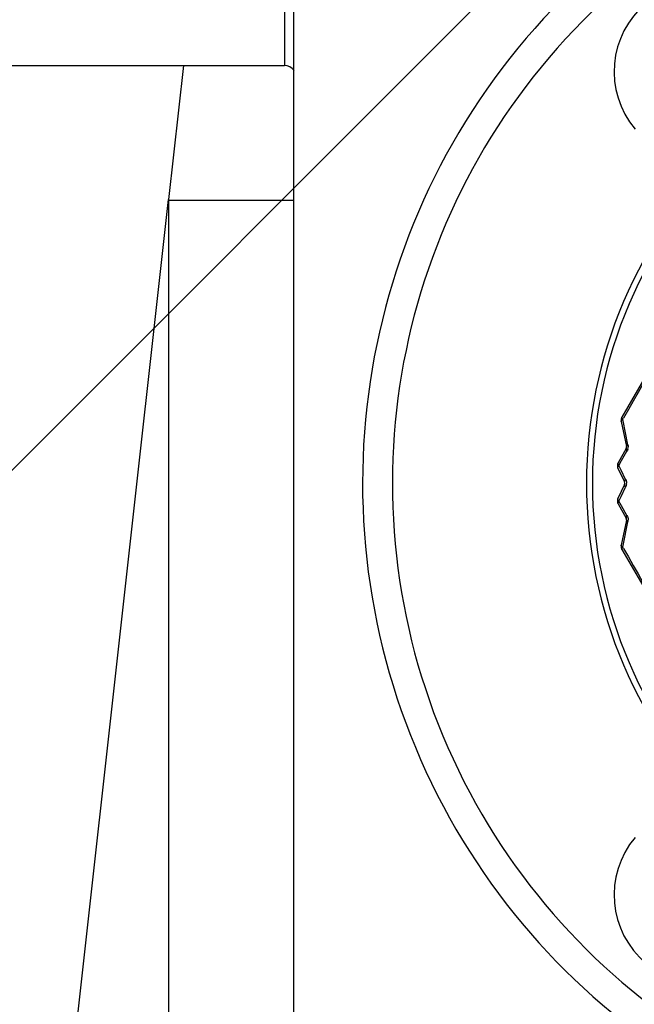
# Model space of a CAD drawing. Header units: millimetres. Extents: x 28 to 5852, y 59 to 4130.
# Tile 6 of 30: x 1663 to 1684, y 1245 to 1278. Entities that reach past the tile are written whole.
import ezdxf

# ---------------------------------------------------------------- set-up
doc = ezdxf.new("R2010")
doc.units = ezdxf.units.MM
for name, color, linetype in [('CABLE_PBL153', 7, 'Continuous'), ('COVER_J_ABL150', 7, 'Continuous'), ('COVER_J_PBL151', 7, 'Continuous'), ('FLANGE_B_PBL149', 7, 'Continuous'), ('new_view_15_VBL148', 7, 'Continuous')]:
    doc.layers.add(name, color=color, linetype=linetype)

# ---------------------------------------------------------------- blocks, each defined once
blk = doc.blocks.new('FLANGE_B_PBL149', base_point=(688.76, 844.995))
at = {"layer": 'FLANGE_B_PBL149', "color": 2}
for p, q in [((663.143, 886.495), (663.143, 849.995)), ((659.76, 849.995), (659.26, 845.496))]:
    blk.add_line(p, q, dxfattribs=at)
at = {"layer": 'FLANGE_B_PBL149', "color": 7}
for p, q in [((630.76, 849.995), (663.143, 849.995)), ((655.31, 809.995), (659.26, 845.496)), ((659.26, 845.496), (659.26, 809.995)), ((659.26, 845.474), (663.46, 845.474))]:
    blk.add_line(p, q, dxfattribs=at)
blk.add_open_spline([(663.467, 849.826), (663.386, 849.917), (663.265, 849.995), (663.143, 849.995)], degree=3, dxfattribs=at)
blk = doc.blocks.new('COVER_J_PBL151', base_point=(688.76, 844.495))
at = {"layer": 'COVER_J_PBL151', "color": 7}
blk.add_line((663.46, 812.473), (663.46, 871.498), dxfattribs=at)
for centre, radius, start, end in [((688.76, 835.995), 23, 133.0296, 46.9704), ((677.19, 849.784), 3, 40, 220), ((677.19, 822.206), 3, 140, 320)]:
    blk.add_arc(centre, radius, start, end, dxfattribs=at)
at = {"layer": 'COVER_J_PBL151', "color": 2}
blk.add_arc((688.76, 835.995), 22, 133.0296, 46.9703, dxfattribs=at)
blk = doc.blocks.new('CABLE_PBL153', base_point=(688.76, 835.495))
at = {"layer": 'CABLE_PBL153', "color": 7}
for p, q in [((679.686, 847.278), (674.451, 838.211)), ((674.428, 838.07), (674.603, 837.232)), ((674.592, 837.162), (674.323, 836.685)), ((674.317, 836.501), (674.539, 836.038)), ((674.539, 835.952), (674.317, 835.489)), ((674.323, 835.304), (674.592, 834.828)), ((674.603, 834.758), (674.428, 833.919)), ((674.451, 833.778), (679.686, 824.711))]:
    blk.add_line(p, q, dxfattribs=at)
at = {"layer": 'CABLE_PBL153', "color": 2}
for p, q in [((674.479, 838.133), (674.505, 838.179)), ((674.489, 838.083), (674.479, 838.133)), ((674.652, 837.286), (674.489, 838.083)), ((674.44, 836.753), (674.62, 837.075)), ((674.351, 836.593), (674.44, 836.753)), ((674.424, 836.438), (674.351, 836.593)), ((674.572, 836.126), (674.424, 836.438)), ((674.424, 835.552), (674.572, 835.864)), ((674.351, 835.396), (674.424, 835.552)), ((674.44, 835.236), (674.351, 835.396)), ((674.62, 834.915), (674.44, 835.236)), ((674.489, 833.907), (674.652, 834.704)), ((674.479, 833.857), (674.489, 833.907)), ((674.505, 833.811), (674.479, 833.857))]:
    blk.add_line(p, q, dxfattribs=at)
at = {"layer": 'CABLE_PBL153', "color": 7}
for centre, radius, start, end in [((688.76, 835.995), 15.5, 133.7659, 226.2341), ((674.624, 838.111), 0.2, 150, 191.8038), ((674.505, 837.211), 0.1, 330.476, 11.7604), ((674.498, 836.587), 0.2, 150.5787, 205.6081), ((674.449, 835.995), 0.1, 334.3915, 25.6092), ((674.498, 835.402), 0.2, 154.3915, 209.4217), ((674.505, 834.778), 0.1, 348.2393, 29.5236), ((674.624, 833.878), 0.2, 168.2393, 210)]:
    blk.add_arc(centre, radius, start, end, dxfattribs=at)
at = {"layer": 'CABLE_PBL153', "color": 2}
for centre, radius, start, end in [((688.76, 835.995), 15.3, 133.7659, 226.2341), ((1891.303, 141.706), 1402.024, 149.78603, 150.213969), ((674.616, 838.08), 0.192, 157.2016, 161.3395), ((674.351, 837.224), 0.308, 344.6699, 358.3604), ((674.304, 835.993), 0.298, 351.934, 0.3244), ((674.349, 834.765), 0.309, 348.6174, 357.8561), ((674.343, 834.765), 0.315, 357.7972, 1.6066), ((674.648, 833.725), 0.214, 145.872, 147.3551), ((674.672, 833.709), 0.243, 142.5793, 145.8345), ((1891.623, 1530.468), 1402.394, 209.786088, 210.213912)]:
    blk.add_arc(centre, radius, start, end, dxfattribs=at)
for points in [[(674.428, 838.07), (674.426, 838.081), (674.432, 838.092), (674.439, 838.1)], [(674.433, 838.142), (674.434, 838.132), (674.433, 838.123), (674.436, 838.113)], [(674.451, 838.179), (674.447, 838.171), (674.442, 838.163), (674.438, 838.155)], [(674.439, 838.1), (674.445, 838.108), (674.454, 838.116), (674.462, 838.122)], [(674.452, 838.179), (674.449, 838.187), (674.447, 838.195), (674.448, 838.203)], [(674.479, 838.133), (674.471, 838.143), (674.464, 838.153), (674.458, 838.164)], [(674.647, 837.143), (674.641, 837.119), (674.631, 837.096), (674.62, 837.075)], [(674.652, 837.286), (674.657, 837.263), (674.659, 837.239), (674.658, 837.216)], [(674.305, 836.594), (674.306, 836.583), (674.308, 836.571), (674.311, 836.561)], [(674.317, 836.501), (674.311, 836.513), (674.313, 836.53), (674.317, 836.543)], [(674.321, 836.645), (674.317, 836.658), (674.317, 836.674), (674.323, 836.685)], [(674.351, 836.593), (674.342, 836.604), (674.334, 836.616), (674.328, 836.628)], [(674.336, 836.576), (674.341, 836.582), (674.345, 836.588), (674.351, 836.593)], [(674.572, 836.126), (674.585, 836.098), (674.595, 836.068), (674.599, 836.037)], [(674.589, 835.908), (674.585, 835.893), (674.579, 835.878), (674.572, 835.864)], [(674.599, 835.951), (674.597, 835.937), (674.594, 835.922), (674.589, 835.908)], [(674.599, 836.037), (674.601, 836.023), (674.602, 836.009), (674.602, 835.995)], [(674.314, 835.462), (674.312, 835.471), (674.313, 835.481), (674.317, 835.489)], [(674.305, 835.395), (674.307, 835.384), (674.309, 835.373), (674.313, 835.362)], [(674.323, 835.304), (674.317, 835.316), (674.317, 835.332), (674.321, 835.345)], [(674.351, 835.396), (674.341, 835.407), (674.332, 835.418), (674.325, 835.43)], [(674.337, 835.378), (674.341, 835.384), (674.346, 835.39), (674.351, 835.396)], [(674.62, 834.915), (674.643, 834.872), (674.657, 834.823), (674.658, 834.774)], [(674.623, 834.723), (674.632, 834.715), (674.642, 834.709), (674.652, 834.704)], [(674.439, 833.889), (674.436, 833.88), (674.434, 833.871), (674.434, 833.862)], [(674.451, 833.81), (674.447, 833.818), (674.441, 833.826), (674.438, 833.835)], [(674.451, 833.778), (674.446, 833.788), (674.448, 833.8), (674.452, 833.811)], [(674.479, 833.857), (674.468, 833.863), (674.458, 833.87), (674.449, 833.879)]]:
    blk.add_open_spline(points, degree=3, dxfattribs=at)
for points, knots in [([(674.433, 838.142), (674.432, 838.142), (674.43, 838.142), (674.427, 838.143), (674.427, 838.143)], [0, 0, 0, 0, 0.743569, 1, 1, 1, 1]), ([(674.436, 838.113), (674.436, 838.111), (674.438, 838.107), (674.44, 838.103), (674.441, 838.101)], [0, 0, 0, 0, 0.483327, 1, 1, 1, 1]), ([(674.448, 838.203), (674.448, 838.204), (674.449, 838.207), (674.45, 838.21), (674.451, 838.211)], [0, 0, 0, 0, 0.515646, 1, 1, 1, 1]), ([(674.458, 838.164), (674.457, 838.167), (674.455, 838.172), (674.453, 838.177), (674.452, 838.179)], [0, 0, 0, 0, 0.520498, 1, 1, 1, 1]), ([(674.462, 838.122), (674.465, 838.124), (674.47, 838.128), (674.476, 838.131), (674.479, 838.133)], [0, 0, 0, 0, 0.488724, 1, 1, 1, 1]), ([(674.592, 837.162), (674.589, 837.157), (674.582, 837.125), (674.603, 837.095), (674.62, 837.075)], [0, 0, 0, 0, 0.187831, 1, 1, 1, 1]), ([(674.652, 837.286), (674.644, 837.282), (674.624, 837.27), (674.6, 837.247), (674.603, 837.232)], [0, 0, 0, 0, 0.354576, 1, 1, 1, 1]), ([(674.305, 836.594), (674.303, 836.594), (674.301, 836.593), (674.298, 836.594), (674.298, 836.594)], [0, 0, 0, 0, 0.755903, 1, 1, 1, 1]), ([(674.308, 836.611), (674.308, 836.609), (674.306, 836.603), (674.305, 836.597), (674.305, 836.594)], [0, 0, 0, 0, 0.491242, 1, 1, 1, 1]), ([(674.313, 836.627), (674.312, 836.625), (674.311, 836.619), (674.309, 836.614), (674.308, 836.611)], [0, 0, 0, 0, 0.498239, 1, 1, 1, 1]), ([(674.311, 836.561), (674.312, 836.558), (674.314, 836.552), (674.316, 836.546), (674.317, 836.543)], [0, 0, 0, 0, 0.455134, 1, 1, 1, 1]), ([(674.321, 836.645), (674.32, 836.642), (674.317, 836.636), (674.314, 836.63), (674.313, 836.627)], [0, 0, 0, 0, 0.544972, 1, 1, 1, 1]), ([(674.317, 836.543), (674.318, 836.545), (674.321, 836.551), (674.323, 836.556), (674.325, 836.559)], [0, 0, 0, 0, 0.485015, 1, 1, 1, 1]), ([(674.328, 836.628), (674.326, 836.631), (674.324, 836.637), (674.322, 836.642), (674.321, 836.645)], [0, 0, 0, 0, 0.515424, 1, 1, 1, 1]), ([(674.325, 836.559), (674.327, 836.562), (674.33, 836.568), (674.334, 836.573), (674.336, 836.576)], [0, 0, 0, 0, 0.487947, 1, 1, 1, 1]), ([(674.572, 836.126), (674.565, 836.118), (674.545, 836.095), (674.53, 836.058), (674.539, 836.038)], [0, 0, 0, 0, 0.32557, 1, 1, 1, 1]), ([(674.539, 835.952), (674.536, 835.946), (674.531, 835.913), (674.554, 835.883), (674.572, 835.864)], [0, 0, 0, 0, 0.190105, 1, 1, 1, 1]), ([(674.317, 835.447), (674.316, 835.444), (674.314, 835.438), (674.312, 835.431), (674.311, 835.429)], [0, 0, 0, 0, 0.545054, 1, 1, 1, 1]), ([(674.317, 835.447), (674.317, 835.449), (674.315, 835.454), (674.314, 835.46), (674.314, 835.462)], [0, 0, 0, 0, 0.516445, 1, 1, 1, 1]), ([(674.325, 835.43), (674.323, 835.433), (674.321, 835.438), (674.318, 835.444), (674.317, 835.447)], [0, 0, 0, 0, 0.514985, 1, 1, 1, 1]), ([(674.305, 835.395), (674.303, 835.395), (674.301, 835.396), (674.298, 835.395), (674.298, 835.396)], [0, 0, 0, 0, 0.755904, 1, 1, 1, 1]), ([(674.307, 835.413), (674.307, 835.41), (674.306, 835.404), (674.305, 835.398), (674.305, 835.395)], [0, 0, 0, 0, 0.491234, 1, 1, 1, 1]), ([(674.311, 835.429), (674.31, 835.426), (674.309, 835.421), (674.308, 835.415), (674.307, 835.413)], [0, 0, 0, 0, 0.498316, 1, 1, 1, 1]), ([(674.313, 835.362), (674.314, 835.359), (674.317, 835.354), (674.32, 835.348), (674.321, 835.345)], [0, 0, 0, 0, 0.455226, 1, 1, 1, 1]), ([(674.321, 835.345), (674.322, 835.347), (674.324, 835.353), (674.326, 835.358), (674.328, 835.361)], [0, 0, 0, 0, 0.484581, 1, 1, 1, 1]), ([(674.328, 835.361), (674.329, 835.364), (674.332, 835.37), (674.336, 835.375), (674.337, 835.378)], [0, 0, 0, 0, 0.487629, 1, 1, 1, 1]), ([(674.62, 834.915), (674.613, 834.907), (674.595, 834.883), (674.582, 834.846), (674.592, 834.827)], [0, 0, 0, 0, 0.328155, 1, 1, 1, 1]), ([(674.603, 834.758), (674.601, 834.749), (674.61, 834.734), (674.62, 834.726), (674.623, 834.723)], [0, 0, 0, 0, 0.668244, 1, 1, 1, 1]), ([(674.433, 833.848), (674.432, 833.847), (674.43, 833.848), (674.427, 833.846), (674.427, 833.847)], [0, 0, 0, 0, 0.743637, 1, 1, 1, 1]), ([(674.428, 833.91), (674.428, 833.911), (674.428, 833.915), (674.428, 833.918), (674.428, 833.919)], [0, 0, 0, 0, 0.513144, 1, 1, 1, 1]), ([(674.432, 833.9), (674.431, 833.902), (674.429, 833.905), (674.429, 833.908), (674.428, 833.91)], [0, 0, 0, 0, 0.521382, 1, 1, 1, 1]), ([(674.439, 833.889), (674.437, 833.891), (674.435, 833.894), (674.433, 833.898), (674.432, 833.9)], [0, 0, 0, 0, 0.522578, 1, 1, 1, 1]), ([(674.434, 833.862), (674.434, 833.859), (674.434, 833.855), (674.435, 833.851), (674.436, 833.849)], [0, 0, 0, 0, 0.50316, 1, 1, 1, 1]), ([(674.438, 833.835), (674.438, 833.837), (674.437, 833.841), (674.436, 833.845), (674.436, 833.847)], [0, 0, 0, 0, 0.501303, 1, 1, 1, 1]), ([(674.449, 833.879), (674.447, 833.88), (674.443, 833.884), (674.44, 833.888), (674.439, 833.889)], [0, 0, 0, 0, 0.519773, 1, 1, 1, 1]), ([(674.452, 833.811), (674.453, 833.813), (674.455, 833.818), (674.457, 833.823), (674.458, 833.825)], [0, 0, 0, 0, 0.47945, 1, 1, 1, 1]), ([(674.458, 833.825), (674.46, 833.828), (674.463, 833.833), (674.466, 833.838), (674.467, 833.841)], [0, 0, 0, 0, 0.482968, 1, 1, 1, 1])]:
    blk.add_open_spline(points, degree=3, knots=knots, dxfattribs=at)
blk = doc.blocks.new('COVER_J_ABL150', base_point=(688.76, 844.495))
at = {"layer": 'CABLE_PBL153'}
blk.add_blockref('CABLE_PBL153', (688.76, 835.495), dxfattribs=at)
at = {"layer": 'COVER_J_PBL151'}
blk.add_blockref('COVER_J_PBL151', (688.76, 844.495), dxfattribs=at)
blk = doc.blocks.new('NEW_VIEW_15_VBL148', base_point=(653.766, 1237.995))
at = {"layer": 'COVER_J_ABL150'}
blk.add_blockref('COVER_J_ABL150', (688.76, 844.495), dxfattribs=at)
at = {"layer": 'FLANGE_B_PBL149'}
blk.add_blockref('FLANGE_B_PBL149', (688.76, 844.995), dxfattribs=at)

msp = doc.modelspace()

# ---------------------------------------------------------------- hatches: boundary and pattern name
at = {"ltscale": 1000, "true_color": 0xed4b40}
h = msp.add_hatch(dxfattribs=at)
h.set_pattern_fill('ANSI31', color=13, scale=20)
h.set_pattern_definition([(45, (-9777.99, -2454.59), (-44.90128, 44.90128), [])])
edge = h.paths.add_edge_path()
edge.add_arc((1697.5, 1374.693), 725, 82.071858, 97.928142)
edge.add_line((1597.5, 2092.764), (1597.5, 656.623))
edge.add_arc((1697.5, 1374.693), 725, 262.071858, 277.928142)
edge.add_line((1797.5, 656.623), (1797.5, 2092.764))

# ---------------------------------------------------------------- block references
at = {"layer": 'new_view_15_VBL148'}
msp.add_blockref('NEW_VIEW_15_VBL148', (1662.507, 1664.693), dxfattribs=at)

doc.saveas('drawing.dxf')
